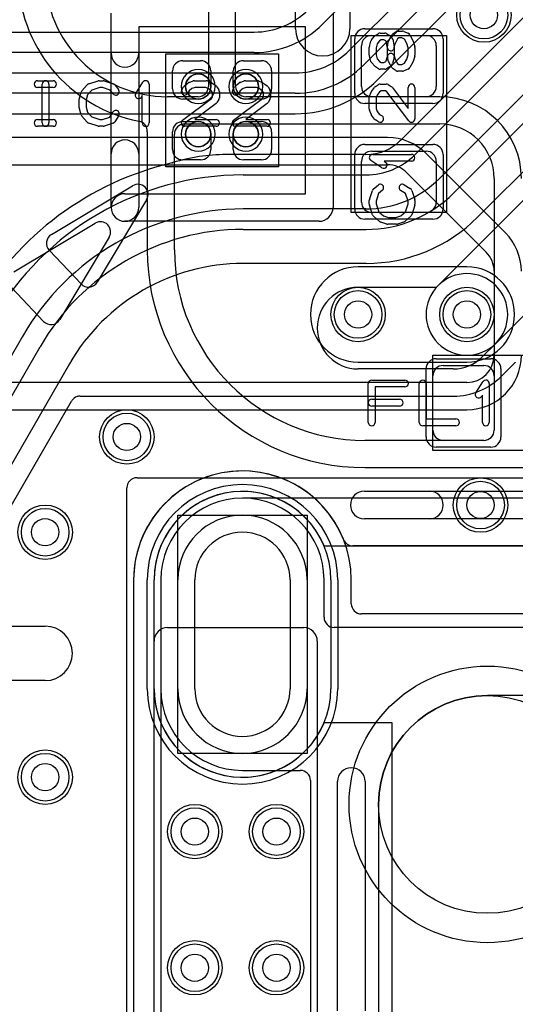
# Model space of a CAD drawing. Extents: x 0 to 20.5, y -0.9 to 20.
# Tile 6 of 18: x 7.1 to 10.8, y 3.2 to 10.5. Entities that reach past the tile are written whole.
import ezdxf

# ---------------------------------------------------------------- set-up
doc = ezdxf.new("R2010")
doc.units = 0
for name, color, linetype in [('Hole', 1, 'CONTINUOUS'), ('L1', 3, 'CONTINUOUS'), ('L2', 3, 'CONTINUOUS'), ('L3', 3, 'CONTINUOUS'), ('L4', 3, 'CONTINUOUS'), ('MetalMask-A', 176, 'CONTINUOUS'), ('Outline', 7, 'CONTINUOUS'), ('PartsArea-A', 111, 'CONTINUOUS'), ('PartsArea-B', 111, 'CONTINUOUS'), ('PartsSilk-A', 221, 'CONTINUOUS'), ('Resist-A', 2, 'CONTINUOUS'), ('Resist-B', 2, 'CONTINUOUS'), ('Silk-A', 140, 'CONTINUOUS')]:
    doc.layers.add(name, color=color, linetype=linetype)

msp = doc.modelspace()

# ---------------------------------------------------------------- linework, layer by layer
at = {"layer": 'Hole'}
for p, q in [((8.4, 5.55), (8.4, 6.35)), ((9.1, 6.35), (9.1, 5.55))]:
    msp.add_line(p, q, dxfattribs=at)
for centre, radius in [((10.525, 10.5), 0.1), ((9.6, 8.3), 0.1), ((10.4, 8.3), 0.1), ((7.9, 7.4), 0.1), ((10.5, 6.9), 0.1), ((7.3, 6.7), 0.1), ((10.55, 4.7), 0.8), ((7.3, 4.9), 0.1), ((8.4, 4.5), 0.1), ((9, 4.5), 0.1), ((8.4, 3.5), 0.1), ((9, 3.5), 0.1)]:
    msp.add_circle(centre, radius, dxfattribs=at)
for centre, start, end in [((8.75, 6.35), 0, 180), ((8.75, 5.55), 180, 0)]:
    msp.add_arc(centre, 0.35, start, end, dxfattribs=at)
at = {"layer": 'L1'}
for p, q in [((8.5, 12), (8.5, 9.97497)), ((9.14, 10.4), (9.14, 11.2)), ((9.54, 11.2), (9.54, 10.4)), ((8.70004, 9.97501), (8.70004, 10.52499)), ((9.7, 10.35), (10.1, 10.35)), ((9.625, 9.975), (9.625, 10.275)), ((10.175, 10.275), (10.175, 9.975)), ((8.311, 10.164), (8.4425, 10.164)), ((8.7575, 10.164), (8.889, 10.164)), ((8.236, 9.9575), (8.236, 10.089)), ((8.5175, 10.089), (8.5175, 9.975)), ((8.6825, 9.975), (8.6825, 10.089)), ((8.964, 10.089), (8.964, 9.9575)), ((8.42503, 9.9), (8.2, 9.9)), ((8.425, 9.8825), (8.311, 9.8825)), ((8.889, 9.8825), (8.775, 9.8825)), ((10.20004, 9.90004), (8.77501, 9.90004)), ((10.1, 9.9), (9.7, 9.9)), ((8.311, 9.7175), (8.425, 9.7175)), ((8.32497, 9.7), (10.2, 9.7)), ((8.775, 9.7175), (8.889, 9.7175)), ((8.04996, 9.62503), (8.04996, 8.775)), ((8.236, 9.511), (8.236, 9.6425)), ((8.25, 8.775), (8.25, 9.62503)), ((8.5175, 9.625), (8.5175, 9.511)), ((8.6825, 9.511), (8.6825, 9.625)), ((8.964, 9.6425), (8.964, 9.511)), ((9.7, 9.5), (10.1, 9.5)), ((8.4425, 9.436), (8.311, 9.436)), ((8.889, 9.436), (8.7575, 9.436)), ((9.625, 9.125), (9.625, 9.425)), ((10.175, 9.425), (10.175, 9.125)), ((10.6, 9.3), (10.6, 7.44997)), ((10.1, 9.05), (9.7, 9.05)), ((10.225, 7.925), (10.525, 7.925)), ((10.15, 7.45), (10.15, 7.85)), ((10.6, 7.85), (10.6, 7.45)), ((10.52503, 7.375), (9.65, 7.375)), ((10.525, 7.375), (10.225, 7.375)), ((9.65, 7.17496), (11.61182, 7.17496)), ((11.94999, 6.6), (9.56243, 6.6)), ((7.94996, 6.35), (7.94996, 2.69319)), ((8.1, 5.55), (8.1, 6.35)), ((8.275, 5.55), (8.275, 6.35)), ((9.225, 6.35), (9.225, 5.55)), ((9.4, 6.35), (9.4, 5.55)), ((6.5, 6.01), (7.3, 6.01)), ((8.2, 6), (9.2, 6)), ((8.1, 2.64142), (8.1, 5.9)), ((9.3, 5.9), (9.3, 1.29142)), ((7.3, 5.61), (6.5, 5.61))]:
    msp.add_line(p, q, dxfattribs=at)
for centre, radius in [((10.525, 10.5), 0.2), ((8.425, 9.975), 0.0925), ((8.775, 9.975), 0.0925), ((8.425, 9.625), 0.0925), ((8.775, 9.625), 0.0925), ((9.6, 8.3), 0.2), ((10.4, 8.3), 0.2), ((7.9, 7.4), 0.2), ((10.5, 6.9), 0.2), ((7.3, 6.7), 0.2), ((7.3, 4.9), 0.2), ((8.4, 4.5), 0.2), ((9, 4.5), 0.2), ((8.4, 3.5), 0.2), ((9, 3.5), 0.2)]:
    msp.add_circle(centre, radius, dxfattribs=at)
for centre, radius, start, end in [((8.2, 10.79999), 1.10004, 179.999479, -101.007063), ((8.2, 10.8), 0.9, 180, -90), ((9.34, 10.4), 0.2, 180, 0), ((9.7, 10.275), 0.075, 90, 180), ((10.1, 10.275), 0.075, 0, 90), ((8.311, 10.089), 0.075, 90, 180), ((8.4425, 10.089), 0.075, 0, 90), ((8.7575, 10.089), 0.075, 90, 180), ((8.889, 10.089), 0.075, 0, 90), ((8.311, 9.9575), 0.075, 180, -90), ((8.425, 9.975), 0.0925, -90, 0), ((8.42503, 9.97497), 0.07497, -90, 0), ((8.775, 9.975), 0.0925, 180, -90), ((8.77501, 9.97501), 0.07497, 180, -90), ((8.889, 9.9575), 0.075, -90, 0), ((9.7, 9.975), 0.075, 180, -90), ((10.1, 9.975), 0.075, -90, 0), ((10.20004, 9.30004), 0.6, 0, 90), ((7.97566, 9.6466), 0.07497, -3.555836, 78.995834), ((8.311, 9.6425), 0.075, 90, 180), ((8.32497, 9.62503), 0.07497, 90, 180), ((8.425, 9.625), 0.0925, 0, 90), ((8.775, 9.625), 0.0925, 90, 180), ((8.889, 9.6425), 0.075, 0, 90), ((10.2, 9.3), 0.4, 0, 90), ((8.32498, 9.62491), 0.27502, 176.447707, 179.975), ((8.311, 9.511), 0.075, 180, -90), ((8.4425, 9.511), 0.075, -90, 0), ((8.7575, 9.511), 0.075, 180, -90), ((8.889, 9.511), 0.075, -90, 0), ((9.7, 9.425), 0.075, 90, 180), ((10.1, 9.425), 0.075, 0, 90), ((9.7, 9.125), 0.075, 180, -90), ((10.1, 9.125), 0.075, -90, 0), ((9.65, 8.775), 1.60004, 180, -90), ((9.65, 8.775), 1.4, 180, -90), ((10.225, 7.85), 0.075, 90, 180), ((10.525, 7.85), 0.075, 0, 90), ((10.225, 7.45), 0.075, 180, -90), ((10.525, 7.45), 0.075, -90, 0), ((10.52503, 7.44997), 0.07497, -90, 0), ((8.75, 6.35001), 0.80004, 21.800878, -179.999284), ((8.75, 6.35), 0.65, 0, 180), ((8.75, 6.35), 0.475, 0, 180), ((9.56243, 6.67497), 0.07497, -158.201429, -90), ((7.3, 5.81), 0.2, -90, 90), ((8.2, 5.9), 0.1, 90, 180), ((9.2, 5.9), 0.1, 0, 90), ((8.75, 5.55), 0.65, 180, 0), ((8.75, 5.55), 0.475, 180, 0)]:
    msp.add_arc(centre, radius, start, end, dxfattribs=at)
at = {"layer": 'L2'}
for p, q in [((10.4, 8.65004), (9.6, 8.65004)), ((9.6, 7.94996), (10.4, 7.94996)), ((7.97497, 7.1), (19.32503, 7.1)), ((7.9, 0.67497), (7.9, 7.02503)), ((18.65, 6.95005), (8.75, 6.95004)), ((8.14996, 6.35), (8.14996, 5.55)), ((8.14996, 6.35), (8.14996, 0.675)), ((9.35004, 6.07497), (9.35004, 6.35)), ((17.97499, 6), (9.42501, 6)), ((8.75001, 4.94997), (9.17503, 4.94997)), ((9.25, 4.875), (9.25, 3.17501))]:
    msp.add_line(p, q, dxfattribs=at)
for centre in [(10.525, 10.5), (7.9, 7.4), (10.5, 6.9), (7.3, 6.7), (7.3, 4.9), (8.4, 4.5), (9, 4.5), (8.4, 3.5), (9, 3.5)]:
    msp.add_circle(centre, 0.2, dxfattribs=at)
for centre, radius, start, end in [((9.6, 8.3), 0.35004, 90, -90), ((10.4, 8.3), 0.35004, -90, 90), ((7.97497, 7.02503), 0.07497, 90, 180), ((8.75, 6.35), 0.60004, 0, 180), ((8.75, 6.35), 0.60004, 90, 180), ((9.42501, 6.07497), 0.07497, 180, -90), ((8.75001, 5.55002), 0.60005, -179.99809, -90), ((9.17503, 4.875), 0.07497, 0, 90)]:
    msp.add_arc(centre, radius, start, end, dxfattribs=at)
at = {"layer": 'L3'}
for p, q in [((9.81716, 9.60004), (6.08284, 9.60004)), ((10.68287, 8.90003), (10.10003, 9.48287)), ((6.08284, 9.4), (9.81716, 9.4)), ((9.95858, 9.34142), (10.54142, 8.75858)), ((10.6, 8.61716), (10.6, 8)), ((10.4, 7.8), (6.98284, 7.8)), ((7.01392, 7.59996), (10.4, 7.59996)), ((7.97497, 7.1), (19.32503, 7.1)), ((7.9, 0.67497), (7.9, 7.02503)), ((18.65, 6.95005), (8.75, 6.95004)), ((8.14996, 6.35), (8.14996, 5.55)), ((8.14996, 6.35), (8.14996, 0.675)), ((9.35004, 6.07497), (9.35004, 6.35)), ((17.97499, 6), (9.42501, 6)), ((8.75001, 4.94997), (9.17503, 4.94997)), ((9.25, 4.875), (9.25, 3.17501))]:
    msp.add_line(p, q, dxfattribs=at)
for centre in [(10.525, 10.5), (9.6, 8.3), (10.4, 8.3), (7.9, 7.4), (10.5, 6.9), (7.3, 6.7), (7.3, 4.9), (8.4, 4.5), (9, 4.5), (8.4, 3.5), (9, 3.5)]:
    msp.add_circle(centre, 0.2, dxfattribs=at)
for centre, radius, start, end in [((9.81716, 9.2), 0.40004, 45, 90), ((9.81716, 9.2), 0.2, 45, 90), ((10.4, 8.61716), 0.40004, 0, 45), ((10.4, 8.61716), 0.2, 0, 45), ((10.4, 8), 0.2, -90, 0), ((10.4, 8), 0.40004, -90, 0), ((7.97497, 7.02503), 0.07497, 90, 180), ((8.75, 6.35), 0.60004, 0, 180), ((8.75, 6.35), 0.60004, 90, 180), ((9.42501, 6.07497), 0.07497, 180, -90), ((8.75001, 5.55002), 0.60005, -179.99809, -90), ((9.17503, 4.875), 0.07497, 0, 90)]:
    msp.add_arc(centre, radius, start, end, dxfattribs=at)
at = {"layer": 'L4'}
for p, q in [((9.534, 10.23902), (13.44672, 14.15173)), ((13.55279, 14.04566), (9.64007, 10.13296)), ((9.74617, 10.02687), (13.65702, 13.93771)), ((12.62346, 12.29134), (9.91343, 9.58131)), ((10.01868, 9.47438), (12.72955, 12.18525)), ((12.90633, 12.00847), (10.19546, 9.2976)), ((10.30159, 9.19153), (12.93745, 11.82739)), ((13.11423, 11.65061), (10.47836, 9.01476)), ((10.19703, 11.29097), (9.33903, 10.43295)), ((10.18787, 8.51213), (12.80188, 11.12614)), ((13.22614, 10.70188), (10.61213, 8.08787)), ((5.05, 10.375), (8.83697, 10.375)), ((8.83697, 10.225), (5.05, 10.225)), ((5.76478, 10.075), (9.13802, 10.075)), ((9.13802, 9.925), (5.76478, 9.925)), ((5.76478, 9.77496), (9.13802, 9.77496)), ((9.65805, 9.47504), (8.62871, 9.47504)), ((8.75579, 9.325), (9.65805, 9.325)), ((9.65805, 9.075), (8.75579, 9.075)), ((8.75581, 8.925), (9.65813, 8.925)), ((9.65813, 8.675), (8.75581, 8.675)), ((9.6, 8.5), (10.17574, 8.5)), ((10.17574, 8.5), (10.18787, 8.51213)), ((7.13199, 8.1375), (4.76486, 4.0375)), ((4.60611, 3.4625), (7.26192, 8.0625)), ((10.61213, 8.08787), (10.51213, 7.98787)), ((7.47842, 7.9375), (4.82262, 3.3375)), ((10.3, 7.9), (9.6, 7.9)), ((10.65567, 7.84851), (10.75205, 7.94489)), ((7.55784, 7.69996), (10.3, 7.69996)), ((4.95256, 3.26249), (7.49289, 7.66246)), ((7.94996, 6.35), (7.94996, 2.69321)), ((8.1, 5.55), (8.1, 6.35)), ((8.275, 5.55), (8.275, 6.35)), ((9.225, 6.35), (9.225, 5.55)), ((9.4, 6.35), (9.4, 5.55)), ((9.55004, 6.175), (9.55004, 6.35)), ((17.77496, 6.1), (9.62504, 6.1)), ((8.2, 6), (9.2, 6)), ((8.1, 2.64142), (8.1, 5.9)), ((9.3, 5.9), (9.3, 1.29142))]:
    msp.add_line(p, q, dxfattribs=at)
for centre in [(10.525, 10.5), (9.6, 8.3), (10.4, 8.3), (7.9, 7.4), (10.5, 6.9), (7.3, 6.7), (7.3, 4.9), (8.4, 4.5), (9, 4.5), (8.4, 3.5), (9, 3.5)]:
    msp.add_circle(centre, 0.2, dxfattribs=at)
for centre, radius, start, end in [((8.83698, 10.935), 0.56, -90.001023, -45), ((8.83698, 10.935), 0.71, -90.000807, -45), ((9.13802, 10.635), 0.56, -90, -45), ((9.13802, 10.635), 0.71, -90, -44.999429), ((9.13802, 10.635), 0.86004, -90, -44.999058), ((9.65805, 9.835), 0.35996, -90, -45), ((9.86042, 9.63432), 0.07497, -45.913326, -45), ((8.75578, 7.19999), 2.27504, 103.259324, 149.976729), ((8.21707, 9.48742), 0.07497, -76.964713, -72.710717), ((8.62872, 8.165), 1.31004, 90.000437, 107.290677), ((9.65806, 9.835), 0.51, -90.001123, -45), ((8.75579, 7.2), 2.125, 90, 149.999946), ((9.65806, 9.835), 0.76, -90.000754, -45), ((9.65812, 9.835), 0.91, -89.99937, -45), ((8.75579, 7.2), 1.875, 90, 150.000036), ((9.65812, 9.835), 1.16, -89.999506, -45), ((8.75581, 7.2), 1.725, 90, 149.999937), ((8.75581, 7.2), 1.475, 90, 150.000049), ((10.4, 8.3), 0.3, -45, 135), ((9.6, 8.2), 0.3, 90, -90), ((10.4, 8.3), 0.3, 135, -45), ((10.3, 8.2), 0.3, -90, -45), ((10.8055, 7.89232), 0.07497, 135.081056, 135.475562), ((10.39984, 8.29986), 0.50005, -45.164473, -44.835527), ((10.80783, 7.89466), 0.07497, 134.086674, 135.410715), ((10.29999, 8.2), 0.50004, -89.998854, -44.823372), ((10.70783, 7.79466), 0.07497, 134.086674, 135.172935), ((7.55782, 7.62496), 0.07498, 143.116347, 149.991631), ((7.55785, 7.62496), 0.075, 108.437365, 143.130102), ((7.55784, 7.62499), 0.07497, 90, 108.437366), ((8.75, 6.35001), 0.80004, 86.185782, -179.999284), ((8.80961, 7.22298), 0.07497, -94.889303, -93.908118), ((8.75, 6.35), 0.80004, 0, 86.093888), ((8.75, 6.35), 0.65, 0, 180), ((8.75, 6.35), 0.475, 0, 180), ((9.62504, 6.175), 0.075, 180, -90), ((8.2, 5.9), 0.1, 90, 180), ((9.2, 5.9), 0.1, 0, 90), ((8.75, 5.55), 0.65, 180, 0), ((8.75, 5.55), 0.475, 180, 0)]:
    msp.add_arc(centre, radius, start, end, dxfattribs=at)
at = {"layer": 'MetalMask-A'}
for p, q in [((9.7, 10.35), (10.1, 10.35)), ((9.625, 9.975), (9.625, 10.275)), ((10.175, 10.275), (10.175, 9.975)), ((10.1, 9.9), (9.7, 9.9)), ((9.7, 9.5), (10.1, 9.5)), ((9.625, 9.125), (9.625, 9.425)), ((10.175, 9.425), (10.175, 9.125)), ((10.1, 9.05), (9.7, 9.05)), ((10.225, 7.925), (10.525, 7.925)), ((10.15, 7.45), (10.15, 7.85)), ((10.6, 7.85), (10.6, 7.45)), ((10.525, 7.375), (10.225, 7.375)), ((8.1, 5.55), (8.1, 6.35)), ((9.4, 6.35), (9.4, 5.55))]:
    msp.add_line(p, q, dxfattribs=at)
for centre, radius, start, end in [((9.7, 10.275), 0.075, 90, 180), ((10.1, 10.275), 0.075, 0, 90), ((8.425, 9.975), 0.0925, 0, 180), ((8.775, 9.975), 0.0925, 0, 180), ((8.425, 9.975), 0.0925, 180, 0), ((8.775, 9.975), 0.0925, 180, 0), ((9.7, 9.975), 0.075, 180, -90), ((10.1, 9.975), 0.075, -90, 0), ((8.425, 9.625), 0.0925, 0, 180), ((8.775, 9.625), 0.0925, 0, 180), ((8.425, 9.625), 0.0925, 180, 0), ((8.775, 9.625), 0.0925, 180, 0), ((9.7, 9.425), 0.075, 90, 180), ((10.1, 9.425), 0.075, 0, 90), ((9.7, 9.125), 0.075, 180, -90), ((10.1, 9.125), 0.075, -90, 0), ((10.225, 7.85), 0.075, 90, 180), ((10.525, 7.85), 0.075, 0, 90), ((10.225, 7.45), 0.075, 180, -90), ((10.525, 7.45), 0.075, -90, 0), ((8.75, 6.35), 0.65, 0, 180), ((8.75, 5.55), 0.65, 180, 0)]:
    msp.add_arc(centre, radius, start, end, dxfattribs=at)
at = {"layer": 'Outline'}
for p, q in [((16.85, 5.5), (10.55, 5.5)), ((9.75, 4.7), (9.75, 0.27951))]:
    msp.add_line(p, q, dxfattribs=at)
msp.add_arc((10.55, 4.7), 0.8, 90, 180, dxfattribs=at)
at = {"layer": 'PartsArea-A'}
for p, q in [((9.55, 9.05), (9.55, 10.35)), ((9.55, 10.35), (10.25, 10.35)), ((10.25, 10.35), (10.25, 9.05)), ((8.186, 9.386), (8.186, 10.214)), ((8.186, 10.214), (9.014, 10.214)), ((9.014, 10.214), (9.014, 9.386)), ((9.014, 9.386), (8.186, 9.386)), ((10.25, 9.05), (9.55, 9.05)), ((10.15, 7.3), (10.15, 8)), ((10.15, 8), (11.45, 8)), ((11.45, 7.3), (10.15, 7.3)), ((9.35, 6.6), (12.175, 6.6)), ((8.1, 5.55), (8.1, 6.35)), ((9.85, 5.3), (9.35, 5.3)), ((9.85, 2.75), (9.85, 5.3))]:
    msp.add_line(p, q, dxfattribs=at)
for centre, start, end in [((8.75, 6.35), 22.619865, 180), ((8.75, 5.55), 180, -22.619865)]:
    msp.add_arc(centre, 0.65, start, end, dxfattribs=at)
at = {"layer": 'PartsArea-B'}
for p, q in [((8.275, 5.075), (8.275, 6.825)), ((8.275, 6.825), (9.225, 6.825)), ((9.225, 6.825), (9.225, 5.075)), ((9.225, 5.075), (8.275, 5.075))]:
    msp.add_line(p, q, dxfattribs=at)
at = {"layer": 'PartsSilk-A'}
for p, q in [((7.7844, 10.21919), (7.7844, 10.514)), ((9.4156, 10.514), (9.4156, 9.086)), ((9.2124, 10.4124), (7.9876, 10.4124)), ((7.9876, 10.4124), (7.9876, 10.21919)), ((9.2124, 9.1876), (9.2124, 10.4124)), ((9.72749, 10.35037), (9.74971, 10.36426)), ((9.76296, 10.36806), (9.7963, 10.36806)), ((9.80955, 10.36426), (9.83177, 10.35037)), ((9.82609, 10.31315), (9.84831, 10.35482)), ((9.8362, 10.34685), (9.84731, 10.33574)), ((9.85713, 10.36426), (9.87935, 10.37814)), ((9.89259, 10.38194), (9.92593, 10.38194)), ((9.93554, 10.38002), (9.96887, 10.36614)), ((9.98132, 10.35482), (10.00354, 10.31315)), ((9.68337, 10.26937), (9.69448, 10.30826)), ((9.699, 10.31701), (9.72122, 10.34479)), ((9.74118, 10.2897), (9.73241, 10.259)), ((9.7576, 10.31023), (9.74118, 10.2897)), ((9.77013, 10.31806), (9.7576, 10.31023)), ((9.78913, 10.31806), (9.77013, 10.31806)), ((9.80285, 10.30948), (9.78913, 10.31806)), ((9.8066, 10.30574), (9.80285, 10.30948)), ((9.81623, 10.2576), (9.8066, 10.30574)), ((9.81574, 10.19634), (9.81574, 10.27361)), ((9.81658, 10.28005), (9.82399, 10.30783)), ((9.85414, 10.32296), (9.86525, 10.2674)), ((9.87156, 10.29217), (9.86574, 10.27033)), ((9.88928, 10.3254), (9.87156, 10.29217)), ((9.89976, 10.33194), (9.88928, 10.3254)), ((9.92093, 10.33194), (9.89976, 10.33194)), ((9.9414, 10.32342), (9.92093, 10.33194)), ((9.95817, 10.29197), (9.9414, 10.32342)), ((9.96759, 10.259), (9.95817, 10.29197)), ((10.00552, 10.30826), (10.01663, 10.26937)), ((9.68241, 10.20417), (9.68241, 10.2625)), ((9.73241, 10.259), (9.73241, 10.20767)), ((9.73241, 10.20767), (9.74099, 10.17763)), ((9.86574, 10.27033), (9.86574, 10.19306)), ((9.95827, 10.17506), (9.96759, 10.20767)), ((9.96759, 10.20767), (9.96759, 10.259)), ((10.01759, 10.2625), (10.01759, 10.20417)), ((9.69448, 10.15841), (9.68337, 10.1973)), ((9.72205, 10.12367), (9.69983, 10.14867)), ((9.74099, 10.17763), (9.75704, 10.15957)), ((9.75704, 10.15957), (9.77013, 10.15139)), ((9.77013, 10.15139), (9.78913, 10.15139)), ((9.78913, 10.15139), (9.80285, 10.15997)), ((9.80285, 10.15997), (9.8072, 10.16432)), ((9.8072, 10.16432), (9.81574, 10.19634)), ((9.82399, 10.15884), (9.81658, 10.18662)), ((9.84866, 10.11399), (9.82644, 10.15288)), ((9.84731, 10.13371), (9.8362, 10.1226)), ((9.8649, 10.18662), (9.85379, 10.14495)), ((9.8649, 10.1995), (9.87147, 10.17486)), ((9.87147, 10.17486), (9.88896, 10.14425)), ((9.88896, 10.14425), (9.89976, 10.1375)), ((9.89976, 10.1375), (9.92093, 10.1375)), ((9.92093, 10.1375), (9.94178, 10.14619)), ((9.94178, 10.14619), (9.95827, 10.17506)), ((10.00319, 10.15288), (9.98097, 10.11399)), ((10.01663, 10.1973), (10.00552, 10.15841)), ((9.74971, 10.10519), (9.72749, 10.11908)), ((9.7963, 10.10139), (9.76296, 10.10139)), ((9.83177, 10.11908), (9.80955, 10.10519)), ((9.87934, 10.0913), (9.85712, 10.10519)), ((9.92593, 10.0875), (9.89259, 10.0875)), ((9.96888, 10.10331), (9.93555, 10.08942)), ((7.24444, 10.01759), (7.35833, 10.01759)), ((7.27778, 9.70741), (7.27778, 9.99259)), ((7.32778, 9.99259), (7.32778, 9.70741)), ((7.57008, 9.94239), (7.60897, 9.98683)), ((7.62016, 9.99418), (7.6896, 10.0164)), ((7.69722, 10.01759), (7.725, 10.01759)), ((7.7329, 10.01631), (7.79957, 9.99409)), ((7.81088, 9.98637), (7.83865, 9.95304)), ((7.96513, 9.9247), (8.01791, 10.00618)), ((8.06389, 9.99259), (8.06389, 9.70741)), ((8.32327, 9.97878), (8.35105, 10.001)), ((8.35813, 10.00497), (8.38868, 10.01608)), ((8.39722, 10.01759), (8.48333, 10.01759)), ((8.49261, 10.0158), (8.52039, 10.00469)), ((8.52581, 10.0017), (8.55637, 9.97948)), ((8.69827, 9.97878), (8.72605, 10.001)), ((8.73313, 10.00497), (8.76368, 10.01608)), ((8.77222, 10.01759), (8.85833, 10.01759)), ((8.86761, 10.0158), (8.89539, 10.00469)), ((8.90081, 10.0017), (8.93137, 9.97948)), ((9.72749, 9.97537), (9.74971, 9.98926)), ((9.76296, 9.99306), (9.80741, 9.99306)), ((9.82066, 9.98926), (9.84288, 9.97537)), ((7.35833, 9.96759), (7.24444, 9.96759)), ((7.55114, 9.88894), (7.56503, 9.93339)), ((7.61118, 9.91344), (7.6, 9.87766)), ((7.64202, 9.94868), (7.61118, 9.91344)), ((7.70112, 9.96759), (7.64202, 9.94868)), ((7.72094, 9.96759), (7.70112, 9.96759)), ((7.77702, 9.9489), (7.72094, 9.96759)), ((7.80023, 9.92104), (7.77702, 9.9489)), ((8.3038, 9.95029), (8.31769, 9.97251)), ((8.35783, 9.9424), (8.3462, 9.92379)), ((8.37908, 9.95939), (8.35783, 9.9424)), ((8.40162, 9.96759), (8.37908, 9.95939)), ((8.47852, 9.96759), (8.40162, 9.96759)), ((8.49893, 9.95943), (8.47852, 9.96759)), ((8.52304, 9.94189), (8.49893, 9.95943)), ((8.53056, 9.92987), (8.52304, 9.94189)), ((8.53056, 9.89976), (8.53056, 9.92987)), ((8.56287, 9.97251), (8.57676, 9.95029)), ((8.58056, 9.93704), (8.58056, 9.89259)), ((8.6788, 9.95029), (8.69269, 9.97251)), ((8.73283, 9.9424), (8.7212, 9.92379)), ((8.75408, 9.95939), (8.73283, 9.9424)), ((8.77662, 9.96759), (8.75408, 9.95939)), ((8.85352, 9.96759), (8.77662, 9.96759)), ((8.87393, 9.95943), (8.85352, 9.96759)), ((8.89804, 9.94189), (8.87393, 9.95943)), ((8.90556, 9.92987), (8.89804, 9.94189)), ((8.90556, 9.89976), (8.90556, 9.92987)), ((8.93787, 9.97251), (8.95176, 9.95029)), ((8.95556, 9.93704), (8.95556, 9.89259)), ((9.6842, 9.90511), (9.69531, 9.93289)), ((9.6983, 9.93831), (9.72052, 9.96887)), ((9.75811, 9.93554), (9.74057, 9.91143)), ((9.77013, 9.94306), (9.75811, 9.93554)), ((9.80024, 9.94306), (9.77013, 9.94306)), ((9.81244, 9.93543), (9.80024, 9.94306)), ((9.97261, 9.72247), (9.81244, 9.93543)), ((9.84961, 9.9692), (9.96759, 9.81233)), ((9.96759, 9.81233), (9.96759, 9.96806)), ((10.01759, 9.96806), (10.01759, 9.7375)), ((7.55, 9.81852), (7.55, 9.88148)), ((7.6, 9.87766), (7.6, 9.82234)), ((8.01389, 9.90801), (8.00709, 9.89752)), ((8.01389, 9.70741), (8.01389, 9.90801)), ((8.30997, 9.72739), (8.52293, 9.88756)), ((8.5567, 9.85039), (8.39983, 9.73241)), ((8.52293, 9.88756), (8.53056, 9.89976)), ((8.57676, 9.87934), (8.56287, 9.85712)), ((8.68497, 9.72739), (8.89793, 9.88756)), ((8.9317, 9.85039), (8.77483, 9.73241)), ((8.89793, 9.88756), (8.90556, 9.89976)), ((8.95176, 9.87934), (8.93787, 9.85712)), ((9.68241, 9.80972), (9.68241, 9.89583)), ((9.74057, 9.91143), (9.73241, 9.89102)), ((9.73241, 9.89102), (9.73241, 9.81412)), ((7.56503, 9.76661), (7.55114, 9.81106)), ((7.6, 9.82234), (7.61118, 9.78656)), ((7.61118, 9.78656), (7.64202, 9.75132)), ((7.77523, 9.7505), (7.79824, 9.78732)), ((9.69503, 9.77063), (9.68392, 9.80118)), ((9.73241, 9.81412), (9.74061, 9.79158)), ((9.74061, 9.79158), (9.7576, 9.77033)), ((9.7576, 9.77033), (9.77621, 9.7587)), ((7.24444, 9.73241), (7.35833, 9.73241)), ((7.60897, 9.71317), (7.57008, 9.75761)), ((7.6896, 9.6836), (7.62016, 9.70582)), ((7.64202, 9.75132), (7.70112, 9.73241)), ((7.70112, 9.73241), (7.72094, 9.73241)), ((7.72094, 9.73241), (7.77523, 9.7505)), ((7.79957, 9.70591), (7.7329, 9.68369)), ((7.84064, 9.76082), (7.81287, 9.71638)), ((8.39983, 9.73241), (8.55556, 9.73241)), ((8.77483, 9.73241), (8.93056, 9.73241)), ((9.72122, 9.73577), (9.699, 9.76355)), ((9.74971, 9.7163), (9.72749, 9.73019)), ((7.35833, 9.68241), (7.24444, 9.68241)), ((7.725, 9.68241), (7.69722, 9.68241)), ((8.55556, 9.68241), (8.325, 9.68241)), ((8.93056, 9.68241), (8.7, 9.68241)), ((7.7844, 9.086), (7.7844, 9.48081)), ((7.9876, 9.48081), (7.9876, 9.086)), ((9.7753, 9.37763), (9.69382, 9.43041)), ((9.70741, 9.47639), (9.99259, 9.47639)), ((9.99259, 9.42639), (9.79199, 9.42639)), ((9.79199, 9.42639), (9.80248, 9.41959)), ((9.68369, 9.1454), (9.70591, 9.21207)), ((9.71363, 9.22338), (9.74696, 9.25115)), ((9.7511, 9.18952), (9.73241, 9.13344)), ((9.77896, 9.21273), (9.7511, 9.18952)), ((9.9495, 9.18773), (9.91268, 9.21074)), ((9.93918, 9.25314), (9.98362, 9.22537)), ((9.99409, 9.21207), (10.01631, 9.1454)), ((7.886, 9.1876), (9.2124, 9.1876)), ((9.68241, 9.10972), (9.68241, 9.1375)), ((9.73241, 9.13344), (9.73241, 9.11362)), ((9.96759, 9.13344), (9.9495, 9.18773)), ((9.96759, 9.11362), (9.96759, 9.13344)), ((10.01759, 9.1375), (10.01759, 9.10972)), ((9.70582, 9.03266), (9.6836, 9.1021)), ((9.73241, 9.11362), (9.75132, 9.05452)), ((9.75132, 9.05452), (9.78656, 9.02368)), ((9.91344, 9.02368), (9.94868, 9.05452)), ((9.94868, 9.05452), (9.96759, 9.11362)), ((10.0164, 9.1021), (9.99418, 9.03266)), ((9.314, 8.9844), (7.886, 8.9844)), ((9.75761, 8.98258), (9.71317, 9.02147)), ((9.81106, 8.96364), (9.76661, 8.97753)), ((9.78656, 9.02368), (9.82234, 9.0125)), ((9.82234, 9.0125), (9.87766, 9.0125)), ((9.87766, 9.0125), (9.91344, 9.02368)), ((9.93339, 8.97753), (9.88894, 8.96364)), ((9.98683, 9.02147), (9.94239, 8.98258)), ((7.07059, 8.61235), (7.66775, 8.97065)), ((9.88148, 8.9625), (9.81852, 8.9625)), ((7.77065, 8.86775), (7.4072, 8.262)), ((7.28837, 8.24909), (7.05465, 8.49654)), ((9.7, 7.81759), (9.94444, 7.81759)), ((9.675, 7.50741), (9.675, 7.79259)), ((9.94444, 7.76759), (9.725, 7.76759)), ((9.725, 7.76759), (9.725, 7.50741)), ((10.05, 7.50741), (10.05, 7.79259)), ((10.1, 7.79259), (10.1, 7.53241)), ((10.46513, 7.7247), (10.51791, 7.80618)), ((10.56389, 7.79259), (10.56389, 7.50741)), ((9.7, 7.67685), (9.90556, 7.67685)), ((10.51389, 7.70801), (10.50709, 7.69752)), ((10.51389, 7.50741), (10.51389, 7.70801)), ((9.90556, 7.62685), (9.7, 7.62685)), ((10.1, 7.53241), (10.31944, 7.53241)), ((10.31944, 7.48241), (10.075, 7.48241)), ((9.6463, 7.0016), (11.7734, 7.0016)), ((11.7734, 6.7984), (9.6463, 6.7984)), ((9.4484, 3.18254), (9.4484, 4.86746)), ((9.6516, 4.86746), (9.6516, 3.18254))]:
    msp.add_line(p, q, dxfattribs=at)
for centre, radius, start, end in [((9.74074, 10.32917), 0.025, 122.005383, 141.333033), ((9.76296, 10.34306), 0.025, 90, 122.005383), ((9.7963, 10.34306), 0.025, 57.994617, 90), ((9.81852, 10.32917), 0.025, 45, 57.994617), ((9.87037, 10.34306), 0.025, 121.985944, 151.931795), ((9.89259, 10.35694), 0.025, 90, 121.991474), ((9.92593, 10.35694), 0.025, 67.394238, 90), ((9.95926, 10.34306), 0.025, 28.061701, 67.391122), ((9.71852, 10.30139), 0.025, 141.333033, 164.051456), ((9.84074, 10.27361), 0.025, 165.074487, 180), ((9.84815, 10.30139), 0.025, 151.938299, 165.064732), ((9.82963, 10.31806), 0.025, 11.305437, 45), ((9.98148, 10.30139), 0.025, 15.948544, 28.068205), ((7.886, 10.21919), 0.1016, 180, 0), ((9.70741, 10.2625), 0.025, 164.051456, 180), ((9.70741, 10.20417), 0.025, 180, -164.051456), ((9.84074, 10.19306), 0.025, 14.925513, -165.064732), ((9.84074, 10.2625), 0.025, -168.694563, 11.307949), ((9.99259, 10.2625), 0.025, 0, 15.94345), ((9.99259, 10.20417), 0.025, -15.948544, 0), ((9.71852, 10.16528), 0.025, -164.051456, -138.37217), ((9.84815, 10.16528), 0.025, -165.074487, -150.258292), ((9.82963, 10.15139), 0.025, -45, -14.925513), ((9.84074, 10.19306), 0.025, -14.925513, 0), ((9.98148, 10.16528), 0.025, -29.733511, -15.94345), ((9.74074, 10.14028), 0.025, -138.372169, -122.005383), ((9.76296, 10.12639), 0.025, -122.005383, -90), ((9.7963, 10.12639), 0.025, -90, -57.994617), ((9.81852, 10.14028), 0.025, -57.994617, -45), ((9.87037, 10.12639), 0.025, -150.266489, -122.010019), ((9.89259, 10.1125), 0.025, -122.005383, -90), ((9.92593, 10.1125), 0.025, -90, -67.376473), ((9.95926, 10.12639), 0.025, -67.373085, -29.741708), ((7.24444, 9.99259), 0.025, 90, -90), ((7.30278, 9.99259), 0.025, 0, 180), ((7.35833, 9.99259), 0.025, -90, 90), ((7.62778, 9.97037), 0.025, 107.746418, 138.811918), ((7.69722, 9.99259), 0.025, 90, 107.746418), ((7.725, 9.99259), 0.025, 71.579545, 90), ((7.79167, 9.97037), 0.025, 39.790899, 71.579545), ((8.03889, 9.99259), 0.025, 0, 147.066193), ((8.36667, 9.98148), 0.025, 109.97919, 128.654777), ((8.39722, 9.99259), 0.025, 90, 109.984612), ((8.48333, 9.99259), 0.025, 68.207103, 90), ((8.51111, 9.98148), 0.025, 53.982737, 68.202147), ((8.74167, 9.98148), 0.025, 109.97919, 128.654777), ((8.77222, 9.99259), 0.025, 90, 109.984612), ((8.85833, 9.99259), 0.025, 68.207103, 90), ((8.88611, 9.98148), 0.025, 53.982737, 68.202147), ((9.76296, 9.96806), 0.025, 90, 122.010019), ((9.80741, 9.96806), 0.025, 57.994617, 90), ((9.99259, 9.96806), 0.025, 0, 180), ((7.58889, 9.92593), 0.025, 138.811918, 162.637772), ((7.81944, 9.93704), 0.025, -140.209101, 39.800498), ((7.98611, 9.91111), 0.025, 147.066457, -32.933807), ((8.325, 9.93704), 0.025, 147.994617, -32.010019), ((8.33889, 9.95926), 0.025, 128.666967, 147.989981), ((8.54167, 9.95926), 0.025, 32.005383, 53.979316), ((8.55556, 9.93704), 0.025, 0, 32.010019), ((8.7, 9.93704), 0.025, 147.994617, -32.010019), ((8.71389, 9.95926), 0.025, 128.666967, 147.989981), ((8.91667, 9.95926), 0.025, 32.005383, 53.979316), ((8.93056, 9.93704), 0.025, 0, 32.010019), ((9.71852, 9.92361), 0.025, 143.982737, 158.202147), ((9.74074, 9.95417), 0.025, 122.005383, 143.979316), ((9.82963, 9.95417), 0.025, 36.952397, 57.989981), ((7.575, 9.88148), 0.025, 162.637772, 180), ((8.54167, 9.87037), 0.025, -53.047603, -32.010019), ((8.55556, 9.89259), 0.025, -32.005383, 0), ((8.91667, 9.87037), 0.025, -53.047603, -32.010019), ((8.93056, 9.89259), 0.025, -32.005383, 0), ((9.70741, 9.89583), 0.025, 158.207103, 180), ((7.575, 9.81852), 0.025, 180, -162.637772), ((7.81944, 9.77407), 0.025, -32.005383, 147.999253), ((9.70741, 9.80972), 0.025, 180, -160.015388), ((9.71852, 9.77917), 0.025, -160.02081, -141.345223), ((7.24444, 9.70741), 0.025, 90, -90), ((7.30278, 9.70741), 0.025, 180, 0), ((7.35833, 9.70741), 0.025, -90, 90), ((7.58889, 9.77407), 0.025, -162.637772, -138.811918), ((7.62778, 9.72963), 0.025, -138.811918, -107.746418), ((7.79167, 9.72963), 0.025, -71.579545, -32.005383), ((8.03889, 9.70741), 0.025, 180, 0), ((8.325, 9.70741), 0.025, 126.952397, -90), ((8.55556, 9.70741), 0.025, -90, 90), ((8.7, 9.70741), 0.025, 126.952397, -90), ((8.93056, 9.70741), 0.025, -90, 90), ((9.74074, 9.75139), 0.025, -141.333033, -122.010019), ((9.76296, 9.7375), 0.025, -122.005383, 57.989981), ((9.99259, 9.7375), 0.025, -143.047603, 0), ((7.69722, 9.70741), 0.025, -107.746418, -90), ((7.725, 9.70741), 0.025, -90, -71.579545), ((7.886, 9.48081), 0.1016, 0, 180), ((9.70741, 9.45139), 0.025, 90, -122.933807), ((9.78889, 9.39861), 0.025, -122.933543, 57.066193), ((9.99259, 9.45139), 0.025, -90, 90), ((9.72963, 9.20417), 0.025, 129.790899, 161.579545), ((9.76296, 9.23194), 0.025, -50.209101, 129.800498), ((9.92593, 9.23194), 0.025, 57.994617, -122.000747), ((9.97037, 9.20417), 0.025, 18.420455, 57.994617), ((7.886, 9.086), 0.1016, 90, -90), ((9.70741, 9.1375), 0.025, 161.579545, 180), ((9.99259, 9.1375), 0.025, 0, 18.420455), ((7.886, 9.086), 0.1016, 180, 0), ((9.314, 9.086), 0.1016, -90, 0), ((9.70741, 9.10972), 0.025, 180, -162.253582), ((9.99259, 9.10972), 0.025, -17.746418, 0), ((7.70634, 8.90634), 0.075, -30.966377, 120.963954), ((9.72963, 9.04028), 0.025, -162.253582, -131.188082), ((9.77407, 9.00139), 0.025, -131.188082, -107.362228), ((9.92593, 9.00139), 0.025, -72.637772, -48.811918), ((9.97037, 9.04028), 0.025, -48.811918, -17.746418), ((9.81852, 8.9875), 0.025, -107.362228, -90), ((9.88148, 8.9875), 0.025, -90, -72.637772), ((7.34289, 8.30059), 0.075, -136.63164, -30.963579), ((9.7, 7.79259), 0.025, 90, 180), ((9.94444, 7.79259), 0.025, -90, 90), ((10.075, 7.79259), 0.025, 0, 180), ((10.53889, 7.79259), 0.025, 0, 147.066193), ((9.7, 7.65185), 0.025, 90, -90), ((9.90556, 7.65185), 0.025, -90, 90), ((10.48611, 7.71111), 0.025, 147.066457, -32.933807), ((10.31944, 7.50741), 0.025, -90, 90), ((9.7, 7.50741), 0.025, 180, 0), ((10.075, 7.50741), 0.025, 180, -90), ((10.53889, 7.50741), 0.025, 180, 0), ((9.6463, 6.9), 0.1016, 90, -90), ((9.55, 4.86746), 0.1016, 0, 180)]:
    msp.add_arc(centre, radius, start, end, dxfattribs=at)
at = {"layer": 'Resist-A'}
for p, q in [((9.65, 10.4), (10.15, 10.4)), ((9.575, 9.925), (9.575, 10.325)), ((10.225, 10.325), (10.225, 9.925)), ((10.15, 9.85), (9.65, 9.85)), ((9.65, 9.55), (10.15, 9.55)), ((9.575, 9.075), (9.575, 9.475)), ((10.225, 9.475), (10.225, 9.075)), ((10.15, 9), (9.65, 9)), ((10.175, 7.975), (10.575, 7.975)), ((10.1, 7.4), (10.1, 7.9)), ((10.65, 7.9), (10.65, 7.4)), ((10.575, 7.325), (10.175, 7.325)), ((8.05, 5.55), (8.05, 6.35)), ((8.275, 5.55), (8.275, 6.35)), ((9.225, 6.35), (9.225, 5.55)), ((9.45, 6.35), (9.45, 5.55))]:
    msp.add_line(p, q, dxfattribs=at)
for centre, radius in [((10.525, 10.5), 0.175), ((9.6, 8.3), 0.175), ((10.4, 8.3), 0.175), ((7.9, 7.4), 0.175), ((10.5, 6.9), 0.175), ((7.3, 6.7), 0.175), ((10.55, 4.7), 1.016), ((7.3, 4.9), 0.175), ((8.4, 4.5), 0.175), ((9, 4.5), 0.175), ((8.4, 3.5), 0.175), ((9, 3.5), 0.175)]:
    msp.add_circle(centre, radius, dxfattribs=at)
for centre, radius, start, end in [((9.65, 10.325), 0.075, 90, 180), ((10.15, 10.325), 0.075, 0, 90), ((8.425, 9.975), 0.125, 0, 180), ((8.775, 9.975), 0.125, 0, 180), ((8.425, 9.975), 0.125, 180, 0), ((8.775, 9.975), 0.125, 180, 0), ((9.65, 9.925), 0.075, 180, -90), ((10.15, 9.925), 0.075, -90, 0), ((8.425, 9.625), 0.125, 0, 180), ((8.775, 9.625), 0.125, 0, 180), ((8.425, 9.625), 0.125, 180, 0), ((8.775, 9.625), 0.125, 180, 0), ((9.65, 9.475), 0.075, 90, 180), ((10.15, 9.475), 0.075, 0, 90), ((9.65, 9.075), 0.075, 180, -90), ((10.15, 9.075), 0.075, -90, 0), ((10.175, 7.9), 0.075, 90, 180), ((10.575, 7.9), 0.075, 0, 90), ((10.175, 7.4), 0.075, 180, -90), ((10.575, 7.4), 0.075, -90, 0), ((8.75, 6.35), 0.7, 0, 180), ((8.75, 6.35), 0.475, 0, 180), ((8.75, 5.55), 0.7, 180, 0), ((8.75, 5.55), 0.475, 180, 0)]:
    msp.add_arc(centre, radius, start, end, dxfattribs=at)
at = {"layer": 'Resist-B'}
for p, q in [((8.05, 5.55), (8.05, 6.35)), ((8.275, 5.55), (8.275, 6.35)), ((9.225, 6.35), (9.225, 5.55)), ((9.45, 6.35), (9.45, 5.55))]:
    msp.add_line(p, q, dxfattribs=at)
for centre, radius in [((10.525, 10.5), 0.175), ((9.6, 8.3), 0.175), ((10.4, 8.3), 0.175), ((7.9, 7.4), 0.175), ((10.5, 6.9), 0.175), ((7.3, 6.7), 0.175), ((10.55, 4.7), 1.016), ((7.3, 4.9), 0.175), ((8.4, 4.5), 0.175), ((9, 4.5), 0.175), ((8.4, 3.5), 0.175), ((9, 3.5), 0.175)]:
    msp.add_circle(centre, radius, dxfattribs=at)
for centre, radius, start, end in [((8.75, 6.35), 0.7, 0, 180), ((8.75, 6.35), 0.475, 0, 180), ((8.75, 5.55), 0.7, 180, 0), ((8.75, 5.55), 0.475, 180, 0)]:
    msp.add_arc(centre, radius, start, end, dxfattribs=at)
at = {"layer": 'Silk-A'}
for p, q in [((7.7844, 9.086), (7.7844, 10.514)), ((9.4156, 10.514), (9.4156, 9.086)), ((9.2124, 10.4124), (7.9876, 10.4124)), ((7.9876, 10.4124), (7.9876, 9.086)), ((9.2124, 9.1876), (9.2124, 10.4124)), ((7.34559, 8.88735), (7.94275, 9.24565)), ((8.04565, 9.14275), (7.6822, 8.537)), ((7.886, 9.1876), (9.2124, 9.1876)), ((9.314, 8.9844), (7.886, 8.9844)), ((7.56337, 8.52409), (7.32965, 8.77154)), ((9.6463, 7.0016), (10.1234, 7.0016)), ((10.1234, 6.7984), (9.6463, 6.7984))]:
    msp.add_line(p, q, dxfattribs=at)
for centre, radius, start, end in [((7.98134, 9.18134), 0.075, -30.966377, 120.963954), ((7.886, 9.086), 0.1016, 90, -90), ((7.886, 9.086), 0.1016, 180, 0), ((9.314, 9.086), 0.1016, -90, 0), ((7.38417, 8.82304), 0.075, 120.959826, -136.635136), ((7.61789, 8.57559), 0.075, -136.63164, -30.963579), ((9.6463, 6.9), 0.1016, 90, -90), ((10.1234, 6.9), 0.1016, -90, 90)]:
    msp.add_arc(centre, radius, start, end, dxfattribs=at)

doc.saveas('drawing.dxf')
